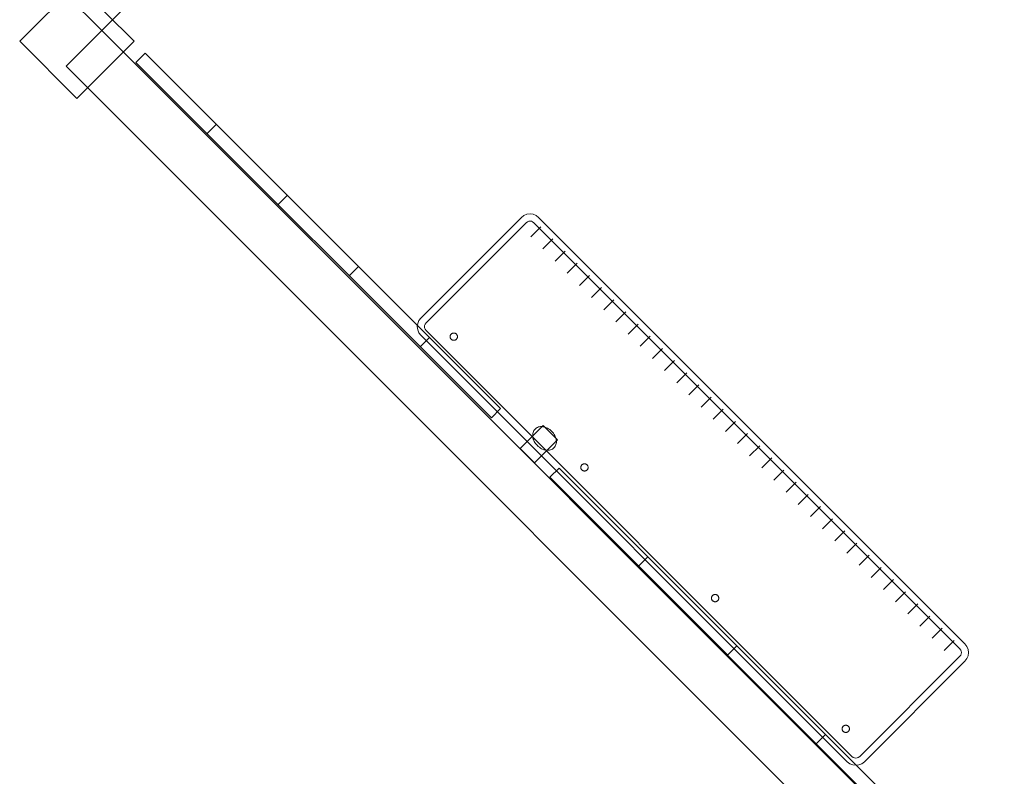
# Model space of a CAD drawing. Header units: metres. Extents: x 2172.2 to 2210.6, y 415.3 to 458.1.
# Tile 31 of 67: x 2172.2 to 2177, y 437.3 to 441. Entities that reach past the tile are written whole.
import ezdxf

# ---------------------------------------------------------------- set-up
doc = ezdxf.new("R2010")
doc.units = ezdxf.units.M
for name, color, linetype, lineweight in [('NC_N1_COLUMNS', 7, 'CONTINUOUS', 25), ('NC_N1_SERVICE', 7, 'CONTINUOUS', 13), ('NC_N1_WALL_DECOR', 7, 'CONTINUOUS', 13), ('NC_N1_WALL_LIGHTS', 7, 'CONTINUOUS', 13), ('NC_N1_WALLS', 7, 'CONTINUOUS', 25)]:
    doc.layers.add(name, color=color, linetype=linetype, lineweight=lineweight)

# ---------------------------------------------------------------- blocks, each defined once
blk = doc.blocks.new('NC_N1_ARCHITECTURE')
at = {"layer": 'NC_N1_COLUMNS', "linetype": 'CONTINUOUS', "lineweight": -2}
blk.add_lwpolyline([(-17.554712, 7.207803), (-17.271873, 6.924963), (-17.554712, 6.642124), (-17.837521, 6.924998)], close=True, dxfattribs=at)
at = {"layer": 'NC_N1_WALLS', "linetype": 'CONTINUOUS', "lineweight": -2}
for points in [[(-17.430969, 6.977996), (-17.607746, 7.154773), (-13.39339, 11.369129), (-17.363581, 15.33932), (-17.186804, 15.516096), (-13.039837, 11.369129)], [(-17.430969, 6.977996), (-3.56182, -6.891153), (-3.738596, -7.06793), (-17.607746, 6.80122)]]:
    blk.add_lwpolyline(points, close=True, dxfattribs=at)
blk = doc.blocks.new('NC_N1_SCONCE')
at = {"color": 0, "linetype": 'CONTINUOUS', "lineweight": -2}
for points in [[(0.05, -0.16), (0.05, 0), (-0.05, 0), (-0.05, -0.16)], [(0.066, -0.12), (0.0657, -0.1151), (0.0647, -0.1102), (0.0632, -0.1055), (0.061, -0.1009), (0.0582, -0.0964), (0.0549, -0.0922), (0.051, -0.0883), (0.0467, -0.0846), (0.0419, -0.0813), (0.0367, -0.0784), (0.0311, -0.0759), (0.0253, -0.0738), (0.0192, -0.0722), (0.0129, -0.071), (0.0065, -0.0702), (0, -0.07), (-0.0065, -0.0702), (-0.0129, -0.071), (-0.0192, -0.0722), (-0.0253, -0.0738), (-0.0311, -0.0759), (-0.0367, -0.0784), (-0.0419, -0.0813), (-0.0467, -0.0846), (-0.051, -0.0883), (-0.0549, -0.0922), (-0.0582, -0.0964), (-0.061, -0.1009), (-0.0632, -0.1055), (-0.0647, -0.1102), (-0.0657, -0.1151), (-0.066, -0.12), (-0.0657, -0.1249), (-0.0647, -0.1298), (-0.0632, -0.1345), (-0.061, -0.1391), (-0.0582, -0.1436), (-0.0549, -0.1478), (-0.051, -0.1517), (-0.0467, -0.1554), (-0.0419, -0.1587), (-0.0367, -0.1616), (-0.0311, -0.1641), (-0.0253, -0.1662), (-0.0192, -0.1678), (-0.0129, -0.169), (-0.0065, -0.1698), (0, -0.17), (0.0065, -0.1698), (0.0129, -0.169), (0.0192, -0.1678), (0.0253, -0.1662), (0.0311, -0.1641), (0.0367, -0.1616), (0.0419, -0.1587), (0.0467, -0.1554), (0.051, -0.1517), (0.0549, -0.1478), (0.0582, -0.1436), (0.061, -0.1391), (0.0632, -0.1345), (0.0647, -0.1298), (0.0657, -0.1249)]]:
    blk.add_lwpolyline(points, close=True, dxfattribs=at)
blk = doc.blocks.new('NC_N1_UNIQUE_WALL_COMPOSITION_25')
at = {"color": 0, "linetype": 'CONTINUOUS', "lineweight": -2}
blk.add_lwpolyline([(1.242, -0.065), (1.242, 0), (-1.242, 0), (-1.242, -0.065)], close=True, dxfattribs=at)
for points in [[(-0.621, -0.065), (-0.621, 0)], [(0, -0.065), (0, 0)], [(0.621, -0.065), (0.621, 0)]]:
    blk.add_lwpolyline(points, dxfattribs=at)
blk = doc.blocks.new('NC_N1_UNIQUE_WALL_COMPOSITION_26')
at = {"color": 0, "linetype": 'CONTINUOUS', "lineweight": -2}
blk.add_lwpolyline([(1.242, -0.065), (1.242, 0), (-1.242, 0), (-1.242, -0.065)], close=True, dxfattribs=at)
for points in [[(-0.7452, -0.065), (-0.7452, 0)], [(-0.2484, -0.065), (-0.2484, 0)], [(0.2484, -0.065), (0.2484, 0)], [(0.7452, -0.065), (0.7452, 0)]]:
    blk.add_lwpolyline(points, dxfattribs=at)
blk = doc.blocks.new('NC_N1_SIDEBOARD')
at = {"color": 0, "linetype": 'CONTINUOUS', "lineweight": -2}
for points in [[(1.49, -0.443), (-1.49, -0.443), (-1.5055, -0.441), (-1.52, -0.435), (-1.5324, -0.4254), (-1.542, -0.413), (-1.548, -0.3985), (-1.55, -0.383), (-1.55, 0.32), (-1.548, 0.3355), (-1.542, 0.35), (-1.5324, 0.3624), (-1.52, 0.372), (-1.5055, 0.378), (-1.49, 0.38), (1.49, 0.38), (1.5055, 0.378), (1.52, 0.372), (1.5324, 0.3624), (1.542, 0.35), (1.548, 0.3355), (1.55, 0.32), (1.55, -0.383), (1.548, -0.3985), (1.542, -0.413), (1.5324, -0.4254), (1.52, -0.435), (1.5055, -0.441)], [(1.4877, -0.408), (-1.4877, -0.408), (-1.4964, -0.4069), (-1.5023, -0.4044), (-1.5075, -0.4005), (-1.5114, -0.3953), (-1.5139, -0.3894), (-1.515, -0.3807), (-1.515, 0.3177), (-1.5139, 0.3264), (-1.5114, 0.3323), (-1.5075, 0.3375), (-1.5023, 0.3414), (-1.4964, 0.3439), (-1.4877, 0.345), (1.4877, 0.345), (1.4964, 0.3439), (1.5023, 0.3414), (1.5075, 0.3375), (1.5114, 0.3323), (1.5139, 0.3264), (1.515, 0.3177), (1.515, -0.3807), (1.5139, -0.3894), (1.5114, -0.3953), (1.5075, -0.4005), (1.5023, -0.4044), (1.4964, -0.4069)], [(-1.352, 0.27), (-1.3521, 0.2682), (-1.3523, 0.2665), (-1.3528, 0.2648), (-1.3534, 0.2631), (-1.3541, 0.2615), (-1.355, 0.26), (-1.3561, 0.2586), (-1.3573, 0.2573), (-1.3586, 0.2561), (-1.36, 0.255), (-1.3615, 0.2541), (-1.3631, 0.2534), (-1.3648, 0.2528), (-1.3665, 0.2523), (-1.3682, 0.2521), (-1.37, 0.252), (-1.3718, 0.2521), (-1.3735, 0.2523), (-1.3752, 0.2528), (-1.3769, 0.2534), (-1.3785, 0.2541), (-1.38, 0.255), (-1.3814, 0.2561), (-1.3827, 0.2573), (-1.3839, 0.2586), (-1.385, 0.26), (-1.3859, 0.2615), (-1.3866, 0.2631), (-1.3872, 0.2648), (-1.3877, 0.2665), (-1.3879, 0.2682), (-1.388, 0.27), (-1.3879, 0.2718), (-1.3877, 0.2735), (-1.3872, 0.2752), (-1.3866, 0.2769), (-1.3859, 0.2785), (-1.385, 0.28), (-1.3839, 0.2814), (-1.3827, 0.2827), (-1.3814, 0.2839), (-1.38, 0.285), (-1.3785, 0.2859), (-1.3769, 0.2866), (-1.3752, 0.2872), (-1.3735, 0.2877), (-1.3718, 0.2879), (-1.37, 0.288), (-1.3682, 0.2879), (-1.3665, 0.2877), (-1.3648, 0.2872), (-1.3631, 0.2866), (-1.3615, 0.2859), (-1.36, 0.285), (-1.3586, 0.2839), (-1.3573, 0.2827), (-1.3561, 0.2814), (-1.355, 0.28), (-1.3541, 0.2785), (-1.3534, 0.2769), (-1.3528, 0.2752), (-1.3523, 0.2735), (-1.3521, 0.2718)], [(-0.4387, 0.27), (-0.4388, 0.2682), (-0.439, 0.2665), (-0.4394, 0.2648), (-0.44, 0.2631), (-0.4408, 0.2615), (-0.4417, 0.26), (-0.4428, 0.2586), (-0.4439, 0.2573), (-0.4452, 0.2561), (-0.4467, 0.255), (-0.4482, 0.2541), (-0.4498, 0.2534), (-0.4514, 0.2528), (-0.4532, 0.2523), (-0.4549, 0.2521), (-0.4567, 0.252), (-0.4584, 0.2521), (-0.4602, 0.2523), (-0.4619, 0.2528), (-0.4636, 0.2534), (-0.4652, 0.2541), (-0.4667, 0.255), (-0.4681, 0.2561), (-0.4694, 0.2573), (-0.4706, 0.2586), (-0.4716, 0.26), (-0.4725, 0.2615), (-0.4733, 0.2631), (-0.4739, 0.2648), (-0.4743, 0.2665), (-0.4746, 0.2682), (-0.4747, 0.27), (-0.4746, 0.2718), (-0.4743, 0.2735), (-0.4739, 0.2752), (-0.4733, 0.2769), (-0.4725, 0.2785), (-0.4716, 0.28), (-0.4706, 0.2814), (-0.4694, 0.2827), (-0.4681, 0.2839), (-0.4667, 0.285), (-0.4652, 0.2859), (-0.4636, 0.2866), (-0.4619, 0.2872), (-0.4602, 0.2877), (-0.4584, 0.2879), (-0.4567, 0.288), (-0.4549, 0.2879), (-0.4532, 0.2877), (-0.4514, 0.2872), (-0.4498, 0.2866), (-0.4482, 0.2859), (-0.4467, 0.285), (-0.4452, 0.2839), (-0.4439, 0.2827), (-0.4428, 0.2814), (-0.4417, 0.28), (-0.4408, 0.2785), (-0.44, 0.2769), (-0.4394, 0.2752), (-0.439, 0.2735), (-0.4388, 0.2718)], [(0.4747, 0.27), (0.4746, 0.2682), (0.4743, 0.2665), (0.4739, 0.2648), (0.4733, 0.2631), (0.4725, 0.2615), (0.4716, 0.26), (0.4706, 0.2586), (0.4694, 0.2573), (0.4681, 0.2561), (0.4667, 0.255), (0.4652, 0.2541), (0.4636, 0.2534), (0.4619, 0.2528), (0.4602, 0.2523), (0.4584, 0.2521), (0.4567, 0.252), (0.4549, 0.2521), (0.4532, 0.2523), (0.4514, 0.2528), (0.4498, 0.2534), (0.4482, 0.2541), (0.4467, 0.255), (0.4452, 0.2561), (0.4439, 0.2573), (0.4428, 0.2586), (0.4417, 0.26), (0.4408, 0.2615), (0.44, 0.2631), (0.4394, 0.2648), (0.439, 0.2665), (0.4388, 0.2682), (0.4387, 0.27), (0.4388, 0.2718), (0.439, 0.2735), (0.4394, 0.2752), (0.44, 0.2769), (0.4408, 0.2785), (0.4417, 0.28), (0.4428, 0.2814), (0.4439, 0.2827), (0.4452, 0.2839), (0.4467, 0.285), (0.4482, 0.2859), (0.4498, 0.2866), (0.4514, 0.2872), (0.4532, 0.2877), (0.4549, 0.2879), (0.4567, 0.288), (0.4584, 0.2879), (0.4602, 0.2877), (0.4619, 0.2872), (0.4636, 0.2866), (0.4652, 0.2859), (0.4667, 0.285), (0.4681, 0.2839), (0.4694, 0.2827), (0.4706, 0.2814), (0.4716, 0.28), (0.4725, 0.2785), (0.4733, 0.2769), (0.4739, 0.2752), (0.4743, 0.2735), (0.4746, 0.2718)], [(1.388, 0.27), (1.3879, 0.2682), (1.3877, 0.2665), (1.3872, 0.2648), (1.3866, 0.2631), (1.3859, 0.2615), (1.385, 0.26), (1.3839, 0.2586), (1.3827, 0.2573), (1.3814, 0.2561), (1.38, 0.255), (1.3785, 0.2541), (1.3769, 0.2534), (1.3752, 0.2528), (1.3735, 0.2523), (1.3718, 0.2521), (1.37, 0.252), (1.3682, 0.2521), (1.3665, 0.2523), (1.3648, 0.2528), (1.3631, 0.2534), (1.3615, 0.2541), (1.36, 0.255), (1.3586, 0.2561), (1.3573, 0.2573), (1.3561, 0.2586), (1.355, 0.26), (1.3541, 0.2615), (1.3534, 0.2631), (1.3528, 0.2648), (1.3523, 0.2665), (1.3521, 0.2682), (1.352, 0.27), (1.3521, 0.2718), (1.3523, 0.2735), (1.3528, 0.2752), (1.3534, 0.2769), (1.3541, 0.2785), (1.355, 0.28), (1.3561, 0.2814), (1.3573, 0.2827), (1.3586, 0.2839), (1.36, 0.285), (1.3615, 0.2859), (1.3631, 0.2866), (1.3648, 0.2872), (1.3665, 0.2877), (1.3682, 0.2879), (1.37, 0.288), (1.3718, 0.2879), (1.3735, 0.2877), (1.3752, 0.2872), (1.3769, 0.2866), (1.3785, 0.2859), (1.38, 0.285), (1.3814, 0.2839), (1.3827, 0.2827), (1.3839, 0.2814), (1.385, 0.28), (1.3859, 0.2785), (1.3866, 0.2769), (1.3872, 0.2752), (1.3877, 0.2735), (1.3879, 0.2718)]]:
    blk.add_lwpolyline(points, close=True, dxfattribs=at)
for points in [[(-1.45, -0.418), (-1.45, -0.348)], [(-1.365, -0.418), (-1.365, -0.348)], [(-1.28, -0.418), (-1.28, -0.348)], [(-1.195, -0.418), (-1.195, -0.348)], [(-1.11, -0.418), (-1.11, -0.348)], [(-1.025, -0.418), (-1.025, -0.348)], [(-0.94, -0.418), (-0.94, -0.348)], [(-0.855, -0.418), (-0.855, -0.348)], [(-0.77, -0.418), (-0.77, -0.348)], [(-0.685, -0.418), (-0.685, -0.348)], [(-0.6, -0.418), (-0.6, -0.348)], [(-0.515, -0.418), (-0.515, -0.348)], [(-0.43, -0.418), (-0.43, -0.348)], [(-0.345, -0.418), (-0.345, -0.348)], [(-0.26, -0.418), (-0.26, -0.348)], [(-0.175, -0.418), (-0.175, -0.348)], [(-0.09, -0.418), (-0.09, -0.348)], [(-0.005, -0.418), (-0.005, -0.348)], [(0.08, -0.418), (0.08, -0.348)], [(0.165, -0.418), (0.165, -0.348)], [(0.25, -0.418), (0.25, -0.348)], [(0.335, -0.418), (0.335, -0.348)], [(0.42, -0.418), (0.42, -0.348)], [(0.505, -0.418), (0.505, -0.348)], [(0.59, -0.418), (0.59, -0.348)], [(0.675, -0.418), (0.675, -0.348)], [(0.76, -0.418), (0.76, -0.348)], [(0.845, -0.418), (0.845, -0.348)], [(0.93, -0.418), (0.93, -0.348)], [(1.015, -0.418), (1.015, -0.348)], [(1.1, -0.418), (1.1, -0.348)], [(1.185, -0.418), (1.185, -0.348)], [(1.27, -0.418), (1.27, -0.348)], [(1.355, -0.418), (1.355, -0.348)], [(1.44, -0.418), (1.44, -0.348)]]:
    blk.add_lwpolyline(points, dxfattribs=at)

msp = doc.modelspace()

# ---------------------------------------------------------------- block references
at = {"layer": 'NC_N1_SERVICE', "linetype": 'CONTINUOUS', "xscale": 0.9999999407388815, "yscale": -0.9999999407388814, "rotation": -44.999997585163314}
msp.add_blockref('NC_N1_SIDEBOARD', (2175.4675, 438.6876), dxfattribs=at)
at = {"layer": 'NC_N1_WALL_DECOR', "linetype": 'CONTINUOUS', "rotation": 135}
for name, p in [('NC_N1_UNIQUE_WALL_COMPOSITION_26', (2173.6153, 439.9425)), ('NC_N1_UNIQUE_WALL_COMPOSITION_25', (2175.6602, 437.8923))]:
    msp.add_blockref(name, p, dxfattribs=at)
at = {"layer": 'NC_N1_WALL_LIGHTS', "linetype": 'CONTINUOUS', "rotation": 135}
msp.add_blockref('NC_N1_SCONCE', (2174.6714, 438.8777), dxfattribs=at)
at = {"layer": 'NC_N1_WALLS'}
msp.add_blockref('NC_N1_ARCHITECTURE', (2190, 434), dxfattribs=at)

doc.saveas('drawing.dxf')
